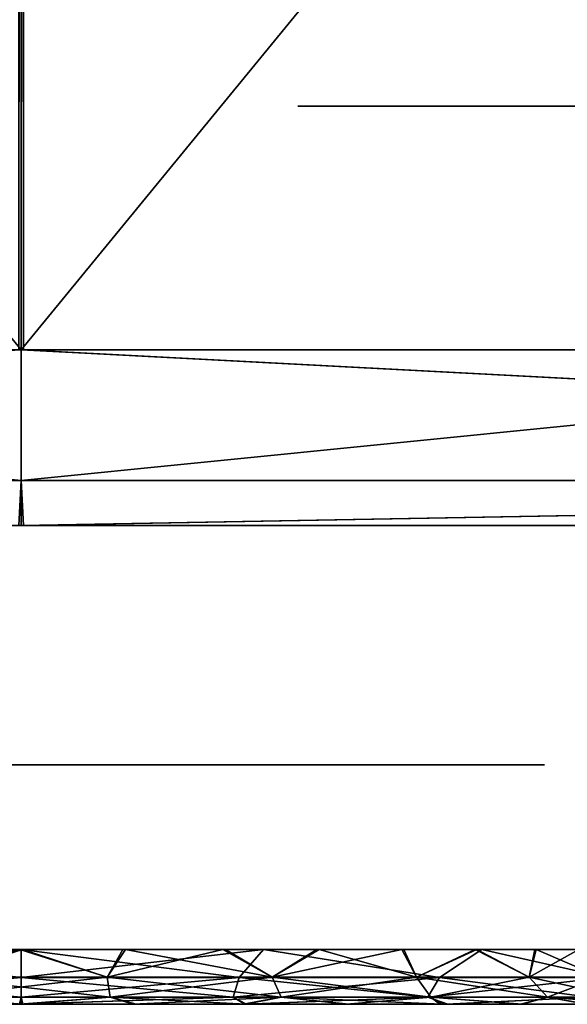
# Model space of a CAD drawing. Header units: millimetres. Extents: x -251 to 251, y -32 to 24.
# Tile 18 of 36: x -0.01 to 4.56, y -32.25 to -24.03. Entities that reach past the tile are written whole.
import ezdxf

# ---------------------------------------------------------------- set-up
doc = ezdxf.new("R2010")
doc.units = ezdxf.units.MM
doc.header["$LTSCALE"] = 81.481481
for name, color, linetype in [('1', 7, 'CONTINUOUS'), ('10', 7, 'CONTINUOUS'), ('11', 7, 'CONTINUOUS'), ('12', 7, 'CONTINUOUS'), ('13', 7, 'CONTINUOUS'), ('14', 7, 'CONTINUOUS'), ('19', 7, 'CONTINUOUS'), ('20', 7, 'CONTINUOUS'), ('21', 7, 'CONTINUOUS'), ('22', 7, 'CONTINUOUS'), ('23', 7, 'CONTINUOUS'), ('28', 7, 'CONTINUOUS'), ('29', 7, 'CONTINUOUS'), ('30', 7, 'CONTINUOUS'), ('31', 7, 'CONTINUOUS'), ('54', 7, 'CONTINUOUS')]:
    doc.layers.add(name, color=color, linetype=linetype)

msp = doc.modelspace()

# ---------------------------------------------------------------- linework, layer by layer
at = {"layer": '1', "linetype": 'Continuous'}
for points in [[(0, -28.25, 194.6249), (-10.6429, -28.25, 196.2155), (-2.2002, -28.25, 194.2766), (0, -28.25, 194.6249)], [(0, -28.25, 196.504), (-10.6429, -28.25, 196.2155), (0, -28.25, 194.6249), (0, -28.25, 196.504)], [(-2.2002, -28.25, -180.7234), (0, -28.25, -180.3751), (-1.8522, -28.25, -4.3258), (-2.2002, -28.25, -180.7234)], [(-1.8522, -28.25, -4.3258), (0, -28.25, -180.3751), (-1.3465, -28.25, -4.1609), (-1.8522, -28.25, -4.3258)], [(-1.3465, -28.25, -4.1609), (0, -28.25, -180.3751), (-0.9219, -28.25, -3.8056), (-1.3465, -28.25, -4.1609)], [(-0.9219, -28.25, -3.8056), (0, -28.25, -180.3751), (-0.6162, -28.25, -3.2689), (-0.9219, -28.25, -3.8056)], [(-0.6162, -28.25, -3.2689), (0, -28.25, -180.3751), (-0.5, -28.25, -2.5995), (-0.6162, -28.25, -3.2689)], [(0, -28.25, -180.3751), (-0.0164, -28.25, 180.3752), (-0.5, -28.25, 2.5995), (0, -28.25, -180.3751)], [(-0.5, -28.25, 2.3692), (0, -28.25, -180.3751), (-0.5, -28.25, 2.5995), (-0.5, -28.25, 2.3692)], [(0, -28.25, -180.3751), (-0.5, -28.25, 2.3692), (-0.5, -28.25, -2.3692), (0, -28.25, -180.3751)], [(-0.5, -28.25, -2.5995), (0, -28.25, -180.3751), (-0.5, -28.25, -2.3692), (-0.5, -28.25, -2.5995)], [(-0.0195, -28.25, -196.504), (0, -28.25, -196.504), (-0.0164, -28.25, -194.6248), (-0.0195, -28.25, -196.504)], [(-0.0164, -28.25, 180.3752), (0, -28.25, -180.3751), (0, -28.25, 180.3751), (-0.0164, -28.25, 180.3752)], [(-0.0164, -28.25, -194.6248), (0, -28.25, -196.504), (0, -28.25, -194.6249), (-0.0164, -28.25, -194.6248)], [(0, -28.25, -180.3751), (0.0164, -28.25, -180.3752), (0, -28.25, 180.3751), (0, -28.25, -180.3751)], [(0, -28.25, 180.3751), (0.0164, -28.25, -180.3752), (0.5, -28.25, -2.5995), (0, -28.25, 180.3751)], [(2.2002, -28.25, 180.7234), (0, -28.25, 180.3751), (1.8522, -28.25, 4.3258), (2.2002, -28.25, 180.7234)], [(0.5, -28.25, 2.3692), (0, -28.25, 180.3751), (0.5, -28.25, -2.3692), (0.5, -28.25, 2.3692)], [(0, -28.25, 180.3751), (0.5, -28.25, 2.3692), (0.5, -28.25, 2.5995), (0, -28.25, 180.3751)], [(0.5, -28.25, -2.3692), (0, -28.25, 180.3751), (0.5, -28.25, -2.5995), (0.5, -28.25, -2.3692)], [(1.8522, -28.25, 4.3258), (0, -28.25, 180.3751), (1.3465, -28.25, 4.1609), (1.8522, -28.25, 4.3258)], [(1.3465, -28.25, 4.1609), (0, -28.25, 180.3751), (0.9219, -28.25, 3.8056), (1.3465, -28.25, 4.1609)], [(0.9219, -28.25, 3.8056), (0, -28.25, 180.3751), (0.6162, -28.25, 3.2689), (0.9219, -28.25, 3.8056)], [(0.6162, -28.25, 3.2689), (0, -28.25, 180.3751), (0.5, -28.25, 2.5995), (0.6162, -28.25, 3.2689)], [(0.0195, -28.25, 196.504), (0, -28.25, 196.504), (0.0164, -28.25, 194.6248), (0.0195, -28.25, 196.504)], [(0.0164, -28.25, 194.6248), (0, -28.25, 196.504), (0, -28.25, 194.6249), (0.0164, -28.25, 194.6248)], [(0, -28.25, -194.6249), (10.6429, -28.25, -196.2155), (2.2002, -28.25, -194.2766), (0, -28.25, -194.6249)], [(0, -28.25, -196.504), (10.6429, -28.25, -196.2155), (0, -28.25, -194.6249), (0, -28.25, -196.504)], [(0.0164, -28.25, -180.3752), (2.2175, -28.25, -180.729), (0.5, -28.25, -2.5995), (0.0164, -28.25, -180.3752)], [(2.2175, -28.25, 194.271), (0.0195, -28.25, 196.504), (0.0164, -28.25, 194.6248), (2.2175, -28.25, 194.271)], [(21.267, -28.25, 195.3497), (0.0195, -28.25, 196.504), (4.2008, -28.25, 193.2547), (21.267, -28.25, 195.3497)], [(4.2008, -28.25, 193.2547), (0.0195, -28.25, 196.504), (2.2175, -28.25, 194.271), (4.2008, -28.25, 193.2547)], [(0.5, -28.25, -2.5995), (2.2175, -28.25, -180.729), (0.6151, -28.25, -3.2659), (0.5, -28.25, -2.5995)], [(0.6286, -28.25, 1.8529), (0.5, -28.25, 2.3692), (0.6286, -28.25, -1.8529), (0.6286, -28.25, 1.8529)], [(0.6286, -28.25, -1.8529), (0.5, -28.25, 2.3692), (0.5, -28.25, -2.3692), (0.6286, -28.25, -1.8529)], [(0.6151, -28.25, -3.2659), (2.2175, -28.25, -180.729), (0.9187, -28.25, -3.8018), (0.6151, -28.25, -3.2659)], [(0.9844, -28.25, -1.4573), (0.6286, -28.25, 1.8529), (0.6286, -28.25, -1.8529), (0.9844, -28.25, -1.4573)], [(0.9844, -28.25, 1.4573), (0.6286, -28.25, 1.8529), (0.9844, -28.25, -1.4573), (0.9844, -28.25, 1.4573)], [(0.9187, -28.25, -3.8018), (2.2175, -28.25, -180.729), (1.3444, -28.25, -4.1596), (0.9187, -28.25, -3.8018)], [(1.4653, -28.25, 0.9724), (0.9844, -28.25, 1.4573), (1.4652, -28.25, -0.9727), (1.4653, -28.25, 0.9724)], [(1.4652, -28.25, -0.9727), (0.9844, -28.25, 1.4573), (0.9844, -28.25, -1.4573), (1.4652, -28.25, -0.9727)], [(1.3444, -28.25, -4.1596), (2.2175, -28.25, -180.729), (1.8522, -28.25, -4.3258), (1.3444, -28.25, -4.1596)], [(1.725, -28.25, -0.3425), (1.4653, -28.25, 0.9724), (1.4652, -28.25, -0.9727), (1.725, -28.25, -0.3425)], [(1.7254, -28.25, 0.3404), (1.4653, -28.25, 0.9724), (1.725, -28.25, -0.3425), (1.7254, -28.25, 0.3404)], [(1.8522, -28.25, -4.3258), (2.2175, -28.25, -180.729), (3.2511, -28.25, -4.6689), (1.8522, -28.25, -4.3258)], [(3.2511, -28.25, 4.6689), (2.2002, -28.25, 180.7234), (1.8522, -28.25, 4.3258), (3.2511, -28.25, 4.6689)], [(4.1866, -28.25, 181.735), (2.2002, -28.25, 180.7234), (3.2511, -28.25, 4.6689), (4.1866, -28.25, 181.735)], [(2.2002, -28.25, -194.2766), (10.6429, -28.25, -196.2155), (4.1866, -28.25, -193.265), (2.2002, -28.25, -194.2766)], [(2.2175, -28.25, -180.729), (4.2008, -28.25, -181.7453), (3.2511, -28.25, -4.6689), (2.2175, -28.25, -180.729)], [(3.2511, -28.25, -4.6689), (4.2008, -28.25, -181.7453), (4.5196, -28.25, -5.351), (3.2511, -28.25, -4.6689)], [(4.5196, -28.25, 5.351), (4.1866, -28.25, 181.735), (3.2511, -28.25, 4.6689), (4.5196, -28.25, 5.351)], [(5.7614, -28.25, 183.3084), (4.1866, -28.25, 181.735), (5.5773, -28.25, 6.3288), (5.7614, -28.25, 183.3084)], [(5.5773, -28.25, 6.3288), (4.1866, -28.25, 181.735), (4.5196, -28.25, 5.351), (5.5773, -28.25, 6.3288)], [(4.1866, -28.25, -193.265), (10.6429, -28.25, -196.2155), (5.7614, -28.25, -191.6916), (4.1866, -28.25, -193.265)], [(4.2008, -28.25, -181.7453), (5.7724, -28.25, -183.3235), (4.5196, -28.25, -5.351), (4.2008, -28.25, -181.7453)], [(5.7724, -28.25, 191.6765), (21.267, -28.25, 195.3497), (4.2008, -28.25, 193.2547), (5.7724, -28.25, 191.6765)], [(4.5196, -28.25, -5.351), (5.7724, -28.25, -183.3235), (5.5773, -28.25, -6.3288), (4.5196, -28.25, -5.351)]]:
    msp.add_3dface(points, dxfattribs=at)
at = {"layer": '10', "linetype": 'Continuous'}
for points in [[(0, -32.0248, -181.0404), (-2.021, -31.7936, -181.2802), (-1.8199, -32.0248, -181.3021), (0, -32.0248, -181.0404)], [(0, -31.7936, -180.9601), (-2.021, -31.7936, -181.2802), (0, -32.0248, -181.0404), (0, -31.7936, -180.9601)], [(-2.021, -31.7936, -193.7198), (0, -31.7936, -194.0399), (-1.8199, -32.0248, -193.6979), (-2.021, -31.7936, -193.7198)], [(-1.8199, -32.0248, -193.6979), (0, -31.7936, -194.0399), (0, -32.0248, -193.9596), (-1.8199, -32.0248, -193.6979)], [(-1.769, -32.1902, -193.5246), (-1.8199, -32.0248, -193.6979), (0, -32.0248, -193.9596), (-1.769, -32.1902, -193.5246)], [(0, -32.1902, -181.2211), (0, -32.0248, -181.0404), (-1.8199, -32.0248, -181.3021), (0, -32.1902, -181.2211)], [(-1.769, -32.1902, -181.4754), (0, -32.1902, -181.2211), (-1.8199, -32.0248, -181.3021), (-1.769, -32.1902, -181.4754)], [(0, -32.1902, -193.7789), (-1.769, -32.1902, -193.5246), (0, -32.0248, -193.9596), (0, -32.1902, -193.7789)], [(0, -32.25, -181.4582), (-1.769, -32.1902, -181.4754), (-1.8675, -32.25, -181.754), (0, -32.25, -181.4582)], [(0, -32.1902, -193.7789), (-0.0139, -32.25, -193.5418), (-1.769, -32.1902, -193.5246), (0, -32.1902, -193.7789)], [(0, -32.1902, -181.2211), (-1.769, -32.1902, -181.4754), (0, -32.25, -181.4582), (0, -32.1902, -181.2211)], [(0, -32.25, -193.5418), (-0.0139, -32.25, -193.5418), (0, -32.1902, -193.7789), (0, -32.25, -193.5418)]]:
    msp.add_3dface(points, dxfattribs=at)
at = {"layer": '11', "linetype": 'Continuous'}
for points in [[(-0.0118, -32.25, -182.0419), (-1.8675, -32.25, -181.754), (-0.958, -32.25, -182.1266), (-0.0118, -32.25, -182.0419)], [(0, -32.25, -181.4582), (-1.8675, -32.25, -181.754), (-0.0118, -32.25, -182.0419), (0, -32.25, -181.4582)], [(-0.935, -32.25, -192.8775), (0, -32.25, -193.5418), (0.958, -32.25, -192.8734), (-0.935, -32.25, -192.8775)], [(-0.0139, -32.25, -193.5418), (0, -32.25, -193.5418), (-0.935, -32.25, -192.8775), (-0.0139, -32.25, -193.5418)], [(0.935, -32.25, -182.1225), (0, -32.25, -181.4582), (-0.0118, -32.25, -182.0419), (0.935, -32.25, -182.1225)], [(0, -32.25, -193.5418), (1.8675, -32.25, -193.246), (0.958, -32.25, -192.8734), (0, -32.25, -193.5418)], [(0.0139, -32.25, -181.4582), (0, -32.25, -181.4582), (0.935, -32.25, -182.1225), (0.0139, -32.25, -181.4582)], [(1.8531, -32.25, -182.366), (0.0139, -32.25, -181.4582), (0.935, -32.25, -182.1225), (1.8531, -32.25, -182.366)], [(1.8791, -32.25, -181.7578), (0.0139, -32.25, -181.4582), (1.8531, -32.25, -182.366), (1.8791, -32.25, -181.7578)], [(0.958, -32.25, -192.8734), (1.8675, -32.25, -193.246), (2.7341, -32.25, -192.224), (0.958, -32.25, -192.8734)], [(2.7147, -32.25, -182.7648), (1.8791, -32.25, -181.7578), (1.8531, -32.25, -182.366), (2.7147, -32.25, -182.7648)], [(1.8675, -32.25, -193.246), (3.551, -32.25, -192.3881), (2.7341, -32.25, -192.224), (1.8675, -32.25, -193.246)], [(3.4943, -32.25, -183.307), (1.8791, -32.25, -181.7578), (2.7147, -32.25, -182.7648), (3.4943, -32.25, -183.307)], [(3.5614, -32.25, -182.6194), (1.8791, -32.25, -181.7578), (3.4943, -32.25, -183.307), (3.5614, -32.25, -182.6194)], [(2.7341, -32.25, -192.224), (3.551, -32.25, -192.3881), (4.1825, -32.25, -191.0068), (2.7341, -32.25, -192.224)], [(4.1677, -32.25, -183.9755), (3.5614, -32.25, -182.6194), (3.4943, -32.25, -183.307), (4.1677, -32.25, -183.9755)], [(3.551, -32.25, -192.3881), (4.8868, -32.25, -191.0529), (4.1825, -32.25, -191.0068), (3.551, -32.25, -192.3881)], [(4.7165, -32.25, -184.753), (3.5614, -32.25, -182.6194), (4.1677, -32.25, -183.9755), (4.7165, -32.25, -184.753)], [(4.8936, -32.25, -183.9565), (3.5614, -32.25, -182.6194), (4.7165, -32.25, -184.753), (4.8936, -32.25, -183.9565)], [(4.1825, -32.25, -191.0068), (4.8868, -32.25, -191.0529), (5.1293, -32.25, -189.366), (4.1825, -32.25, -191.0068)]]:
    msp.add_3dface(points, dxfattribs=at)
at = {"layer": '12', "linetype": 'Continuous'}
for points in [[(-0.871, -31.7936, -182.617), (-0.011, -31.7936, -182.5399), (-0.7173, -32.0245, -182.511), (-0.871, -31.7936, -182.617)], [(-0.7173, -32.0245, -182.511), (-0.011, -31.7936, -182.5399), (0.7173, -32.0245, -182.511), (-0.7173, -32.0245, -182.511)], [(-0.011, -31.7936, -182.5399), (0.8492, -31.7936, -182.6132), (0.7173, -32.0245, -182.511), (-0.011, -31.7936, -182.5399)], [(0.8492, -31.7936, -182.6132), (1.6838, -31.7936, -182.8345), (0.7173, -32.0245, -182.511), (0.8492, -31.7936, -182.6132)], [(0.7173, -32.0245, -182.511), (1.6838, -31.7936, -182.8345), (2.0938, -32.0245, -182.9152), (0.7173, -32.0245, -182.511)], [(1.6838, -31.7936, -182.8345), (2.4673, -31.7936, -183.1971), (2.0938, -32.0245, -182.9152), (1.6838, -31.7936, -182.8345)], [(2.0938, -32.0245, -182.9152), (3.1761, -31.7936, -183.6901), (3.3007, -32.0245, -183.6908), (2.0938, -32.0245, -182.9152)], [(2.4673, -31.7936, -183.1971), (3.1761, -31.7936, -183.6901), (2.0938, -32.0245, -182.9152), (2.4673, -31.7936, -183.1971)], [(3.1761, -31.7936, -183.6901), (3.7886, -31.7936, -184.2986), (3.3007, -32.0245, -183.6908), (3.1761, -31.7936, -183.6901)], [(3.3007, -32.0245, -183.6908), (3.7886, -31.7936, -184.2986), (4.2402, -32.0245, -184.775), (3.3007, -32.0245, -183.6908)], [(3.7886, -31.7936, -184.2986), (4.2863, -31.7936, -185.0041), (4.2402, -32.0245, -184.775), (3.7886, -31.7936, -184.2986)], [(4.2402, -32.0245, -184.775), (4.6542, -31.7936, -185.7851), (4.8361, -32.0245, -186.08), (4.2402, -32.0245, -184.775)], [(4.2863, -31.7936, -185.0041), (4.6542, -31.7936, -185.7851), (4.2402, -32.0245, -184.775), (4.2863, -31.7936, -185.0041)], [(-0.743, -32.1901, -182.3323), (-0.7173, -32.0245, -182.511), (0.7173, -32.0245, -182.511), (-0.743, -32.1901, -182.3323)], [(0.743, -32.1901, -182.3323), (-0.743, -32.1901, -182.3323), (0.7173, -32.0245, -182.511), (0.743, -32.1901, -182.3323)], [(0.743, -32.1901, -182.3323), (0.7173, -32.0245, -182.511), (2.0938, -32.0245, -182.9152), (0.743, -32.1901, -182.3323)], [(2.1688, -32.1901, -182.7509), (0.743, -32.1901, -182.3323), (2.0938, -32.0245, -182.9152), (2.1688, -32.1901, -182.7509)], [(2.1688, -32.1901, -182.7509), (2.0938, -32.0245, -182.9152), (3.3007, -32.0245, -183.6908), (2.1688, -32.1901, -182.7509)], [(3.4189, -32.1901, -183.5543), (2.1688, -32.1901, -182.7509), (3.3007, -32.0245, -183.6908), (3.4189, -32.1901, -183.5543)], [(3.4189, -32.1901, -183.5543), (3.3007, -32.0245, -183.6908), (4.2402, -32.0245, -184.775), (3.4189, -32.1901, -183.5543)], [(4.3921, -32.1901, -184.6774), (3.4189, -32.1901, -183.5543), (4.2402, -32.0245, -184.775), (4.3921, -32.1901, -184.6774)], [(4.3921, -32.1901, -184.6774), (4.2402, -32.0245, -184.775), (4.8361, -32.0245, -186.08), (4.3921, -32.1901, -184.6774)], [(5.0094, -32.1901, -186.0291), (4.3921, -32.1901, -184.6774), (4.8361, -32.0245, -186.08), (5.0094, -32.1901, -186.0291)], [(-0.0118, -32.25, -182.0419), (-0.958, -32.25, -182.1266), (-0.743, -32.1901, -182.3323), (-0.0118, -32.25, -182.0419)], [(0.743, -32.1901, -182.3323), (-0.0118, -32.25, -182.0419), (-0.743, -32.1901, -182.3323), (0.743, -32.1901, -182.3323)], [(0.935, -32.25, -182.1225), (-0.0118, -32.25, -182.0419), (0.743, -32.1901, -182.3323), (0.935, -32.25, -182.1225)], [(2.1688, -32.1901, -182.7509), (0.935, -32.25, -182.1225), (0.743, -32.1901, -182.3323), (2.1688, -32.1901, -182.7509)], [(1.8531, -32.25, -182.366), (0.935, -32.25, -182.1225), (2.1688, -32.1901, -182.7509), (1.8531, -32.25, -182.366)], [(2.7147, -32.25, -182.7648), (1.8531, -32.25, -182.366), (2.1688, -32.1901, -182.7509), (2.7147, -32.25, -182.7648)], [(3.4189, -32.1901, -183.5543), (2.7147, -32.25, -182.7648), (2.1688, -32.1901, -182.7509), (3.4189, -32.1901, -183.5543)], [(3.4943, -32.25, -183.307), (2.7147, -32.25, -182.7648), (3.4189, -32.1901, -183.5543), (3.4943, -32.25, -183.307)], [(4.1677, -32.25, -183.9755), (3.4943, -32.25, -183.307), (3.4189, -32.1901, -183.5543), (4.1677, -32.25, -183.9755)], [(4.3921, -32.1901, -184.6774), (4.1677, -32.25, -183.9755), (3.4189, -32.1901, -183.5543), (4.3921, -32.1901, -184.6774)], [(4.7165, -32.25, -184.753), (4.1677, -32.25, -183.9755), (4.3921, -32.1901, -184.6774), (4.7165, -32.25, -184.753)], [(5.0094, -32.1901, -186.0291), (4.7165, -32.25, -184.753), (4.3921, -32.1901, -184.6774), (5.0094, -32.1901, -186.0291)]]:
    msp.add_3dface(points, dxfattribs=at)
at = {"layer": '13', "linetype": 'Continuous'}
for points in [[(-4.1044, -30.25, -186.009), (0, -30.25, -185.9991), (-3.3481, -30.25, -184.6965), (-4.1044, -30.25, -186.009)], [(0, -30.25, -186), (-4.1044, -30.25, -186.009), (-0.5744, -30.25, -186.1144), (0, -30.25, -186)], [(-4.1044, -30.25, -186.009), (0, -30.25, -186), (0, -30.25, -185.9991), (-4.1044, -30.25, -186.009)], [(-4.0972, -30.25, -189.0108), (0, -30.25, -189.0009), (0, -30.25, -189), (-4.0972, -30.25, -189.0108)], [(-3.3346, -30.25, -190.3195), (3.3481, -30.25, -190.3035), (-4.0972, -30.25, -189.0108), (-3.3346, -30.25, -190.3195)], [(-0.5744, -30.25, -188.8857), (-4.0972, -30.25, -189.0108), (0, -30.25, -189), (-0.5744, -30.25, -188.8857)], [(-4.0972, -30.25, -189.0108), (3.3481, -30.25, -190.3035), (0, -30.25, -189.0009), (-4.0972, -30.25, -189.0108)], [(-2.1887, -30.25, -183.7213), (-3.3481, -30.25, -184.6965), (3.3346, -30.25, -184.6805), (-2.1887, -30.25, -183.7213)], [(3.3346, -30.25, -184.6805), (-3.3481, -30.25, -184.6965), (4.0972, -30.25, -185.9892), (3.3346, -30.25, -184.6805)], [(4.0972, -30.25, -185.9892), (-3.3481, -30.25, -184.6965), (0, -30.25, -185.9991), (4.0972, -30.25, -185.9892)], [(2.1887, -30.25, -191.2787), (3.3481, -30.25, -190.3035), (-3.3346, -30.25, -190.3195), (2.1887, -30.25, -191.2787)], [(-2.1731, -30.25, -191.2877), (2.1887, -30.25, -191.2787), (-3.3346, -30.25, -190.3195), (-2.1731, -30.25, -191.2877)], [(-0.7632, -30.25, -183.2004), (-2.1887, -30.25, -183.7213), (2.1731, -30.25, -183.7123), (-0.7632, -30.25, -183.2004)], [(2.1731, -30.25, -183.7123), (-2.1887, -30.25, -183.7213), (3.3346, -30.25, -184.6805), (2.1731, -30.25, -183.7123)], [(0.7632, -30.25, -191.7996), (2.1887, -30.25, -191.2787), (-2.1731, -30.25, -191.2877), (0.7632, -30.25, -191.7996)], [(-0.7502, -30.25, -191.8019), (0.7632, -30.25, -191.7996), (-2.1731, -30.25, -191.2877), (-0.7502, -30.25, -191.8019)], [(0.7502, -30.25, -183.1981), (-0.7632, -30.25, -183.2004), (2.1731, -30.25, -183.7123), (0.7502, -30.25, -183.1981)], [(4.1044, -30.25, -188.991), (0, -30.25, -189.0009), (3.3481, -30.25, -190.3035), (4.1044, -30.25, -188.991)], [(0, -30.25, -189), (4.1044, -30.25, -188.991), (0.5744, -30.25, -188.8856), (0, -30.25, -189)], [(4.0972, -30.25, -185.9892), (0, -30.25, -185.9991), (0, -30.25, -186), (4.0972, -30.25, -185.9892)], [(0.5744, -30.25, -186.1143), (4.0972, -30.25, -185.9892), (0, -30.25, -186), (0.5744, -30.25, -186.1143)], [(4.1044, -30.25, -188.991), (0, -30.25, -189), (0, -30.25, -189.0009), (4.1044, -30.25, -188.991)], [(4.1044, -30.25, -188.991), (4.3669, -30.25, -187.5), (0.5744, -30.25, -188.8856), (4.1044, -30.25, -188.991)], [(0.5744, -30.25, -188.8856), (4.3669, -30.25, -187.5), (1.0607, -30.25, -188.5606), (0.5744, -30.25, -188.8856)], [(1.0606, -30.25, -186.4393), (4.0972, -30.25, -185.9892), (0.5744, -30.25, -186.1143), (1.0606, -30.25, -186.4393)], [(1.3856, -30.25, -186.9256), (4.0972, -30.25, -185.9892), (1.0606, -30.25, -186.4393), (1.3856, -30.25, -186.9256)], [(1.0607, -30.25, -188.5606), (4.3669, -30.25, -187.5), (1.3857, -30.25, -188.0744), (1.0607, -30.25, -188.5606)], [(4.3668, -30.25, -187.4806), (4.0972, -30.25, -185.9892), (1.3856, -30.25, -186.9256), (4.3668, -30.25, -187.4806)], [(1.5, -30.25, -187.5), (4.3668, -30.25, -187.4806), (1.3856, -30.25, -186.9256), (1.5, -30.25, -187.5)], [(1.3857, -30.25, -188.0744), (4.3669, -30.25, -187.5), (1.5, -30.25, -187.5), (1.3857, -30.25, -188.0744)], [(4.3669, -30.25, -187.5), (4.3668, -30.25, -187.4903), (1.5, -30.25, -187.5), (4.3669, -30.25, -187.5)], [(4.3668, -30.25, -187.4903), (4.3668, -30.25, -187.4806), (1.5, -30.25, -187.5), (4.3668, -30.25, -187.4903)]]:
    msp.add_3dface(points, dxfattribs=at)
at = {"layer": '14', "linetype": 'Continuous'}
for points in [[(2.021, -31.7936, -181.2802), (0, -31.7936, -180.9601), (1.8199, -32.0248, -181.3021), (2.021, -31.7936, -181.2802)], [(0, -31.7936, -180.9601), (0, -32.0248, -181.0404), (1.8199, -32.0248, -181.3021), (0, -31.7936, -180.9601)], [(0, -32.0248, -193.9596), (0, -31.7936, -194.0399), (2.021, -31.7936, -193.7198), (0, -32.0248, -193.9596)], [(0, -32.0248, -193.9596), (2.021, -31.7936, -193.7198), (1.8199, -32.0248, -193.6979), (0, -32.0248, -193.9596)], [(1.8199, -32.0248, -193.6979), (2.021, -31.7936, -193.7198), (3.4923, -32.0248, -192.9341), (1.8199, -32.0248, -193.6979)], [(3.4923, -32.0248, -182.0659), (2.021, -31.7936, -181.2802), (1.8199, -32.0248, -181.3021), (3.4923, -32.0248, -182.0659)], [(2.021, -31.7936, -193.7198), (3.8441, -31.7936, -192.7909), (3.4923, -32.0248, -192.9341), (2.021, -31.7936, -193.7198)], [(3.8441, -31.7936, -182.2091), (2.021, -31.7936, -181.2802), (3.4923, -32.0248, -182.0659), (3.8441, -31.7936, -182.2091)], [(3.4923, -32.0248, -192.9341), (3.8441, -31.7936, -192.7909), (4.8818, -32.0248, -191.7301), (3.4923, -32.0248, -192.9341)], [(4.8818, -32.0248, -183.2699), (3.8441, -31.7936, -182.2091), (3.4923, -32.0248, -182.0659), (4.8818, -32.0248, -183.2699)], [(3.8441, -31.7936, -192.7909), (5.2909, -31.7936, -191.3441), (4.8818, -32.0248, -191.7301), (3.8441, -31.7936, -192.7909)], [(5.2909, -31.7936, -183.6559), (3.8441, -31.7936, -182.2091), (4.8818, -32.0248, -183.2699), (5.2909, -31.7936, -183.6559)], [(0, -32.0248, -181.0404), (1.769, -32.1902, -181.4754), (1.8199, -32.0248, -181.3021), (0, -32.0248, -181.0404)], [(0, -32.1902, -193.7789), (0, -32.0248, -193.9596), (1.8199, -32.0248, -193.6979), (0, -32.1902, -193.7789)], [(0, -32.0248, -181.0404), (0, -32.1902, -181.2211), (1.769, -32.1902, -181.4754), (0, -32.0248, -181.0404)], [(1.769, -32.1902, -193.5246), (0, -32.1902, -193.7789), (1.8199, -32.0248, -193.6979), (1.769, -32.1902, -193.5246)], [(1.769, -32.1902, -181.4754), (3.3946, -32.1902, -182.2178), (1.8199, -32.0248, -181.3021), (1.769, -32.1902, -181.4754)], [(1.769, -32.1902, -193.5246), (1.8199, -32.0248, -193.6979), (3.4923, -32.0248, -192.9341), (1.769, -32.1902, -193.5246)], [(3.3946, -32.1902, -192.7822), (1.769, -32.1902, -193.5246), (3.4923, -32.0248, -192.9341), (3.3946, -32.1902, -192.7822)], [(3.3946, -32.1902, -182.2178), (3.4923, -32.0248, -182.0659), (1.8199, -32.0248, -181.3021), (3.3946, -32.1902, -182.2178)], [(3.3946, -32.1902, -182.2178), (4.7453, -32.1902, -183.3882), (3.4923, -32.0248, -182.0659), (3.3946, -32.1902, -182.2178)], [(3.3946, -32.1902, -192.7822), (3.4923, -32.0248, -192.9341), (4.8818, -32.0248, -191.7301), (3.3946, -32.1902, -192.7822)], [(4.7453, -32.1902, -191.6118), (3.3946, -32.1902, -192.7822), (4.8818, -32.0248, -191.7301), (4.7453, -32.1902, -191.6118)], [(4.7453, -32.1902, -183.3882), (4.8818, -32.0248, -183.2699), (3.4923, -32.0248, -182.0659), (4.7453, -32.1902, -183.3882)], [(0, -32.1902, -181.2211), (0.0139, -32.25, -181.4582), (1.769, -32.1902, -181.4754), (0, -32.1902, -181.2211)], [(0, -32.1902, -181.2211), (0, -32.25, -181.4582), (0.0139, -32.25, -181.4582), (0, -32.1902, -181.2211)], [(0, -32.25, -193.5418), (0, -32.1902, -193.7789), (1.769, -32.1902, -193.5246), (0, -32.25, -193.5418)], [(1.8675, -32.25, -193.246), (0, -32.25, -193.5418), (1.769, -32.1902, -193.5246), (1.8675, -32.25, -193.246)], [(0.0139, -32.25, -181.4582), (1.8791, -32.25, -181.7578), (1.769, -32.1902, -181.4754), (0.0139, -32.25, -181.4582)], [(3.3946, -32.1902, -192.7822), (1.8675, -32.25, -193.246), (1.769, -32.1902, -193.5246), (3.3946, -32.1902, -192.7822)], [(1.769, -32.1902, -181.4754), (1.8791, -32.25, -181.7578), (3.3946, -32.1902, -182.2178), (1.769, -32.1902, -181.4754)], [(3.551, -32.25, -192.3881), (1.8675, -32.25, -193.246), (3.3946, -32.1902, -192.7822), (3.551, -32.25, -192.3881)], [(1.8791, -32.25, -181.7578), (3.5614, -32.25, -182.6194), (3.3946, -32.1902, -182.2178), (1.8791, -32.25, -181.7578)], [(4.7453, -32.1902, -191.6118), (3.551, -32.25, -192.3881), (3.3946, -32.1902, -192.7822), (4.7453, -32.1902, -191.6118)], [(3.3946, -32.1902, -182.2178), (3.5614, -32.25, -182.6194), (4.7453, -32.1902, -183.3882), (3.3946, -32.1902, -182.2178)], [(4.8868, -32.25, -191.0529), (3.551, -32.25, -192.3881), (4.7453, -32.1902, -191.6118), (4.8868, -32.25, -191.0529)], [(3.5614, -32.25, -182.6194), (4.8936, -32.25, -183.9565), (4.7453, -32.1902, -183.3882), (3.5614, -32.25, -182.6194)]]:
    msp.add_3dface(points, dxfattribs=at)
at = {"layer": '19', "linetype": 'Continuous'}
for points in [[(0, -31.7936, 194.0399), (-2.021, -31.7936, 193.7198), (0, -32.0248, 193.9596), (0, -31.7936, 194.0399)], [(-2.021, -31.7936, 181.2802), (0, -31.7936, 180.9601), (-1.8199, -32.0248, 181.3021), (-2.021, -31.7936, 181.2802)], [(0, -32.0248, 193.9596), (-2.021, -31.7936, 193.7198), (-1.8199, -32.0248, 193.6979), (0, -32.0248, 193.9596)], [(-1.8199, -32.0248, 181.3021), (0, -31.7936, 180.9601), (0, -32.0248, 181.0404), (-1.8199, -32.0248, 181.3021)], [(-1.769, -32.1902, 181.4754), (-1.8199, -32.0248, 181.3021), (0, -32.0248, 181.0404), (-1.769, -32.1902, 181.4754)], [(0, -32.1902, 193.7789), (0, -32.0248, 193.9596), (-1.8199, -32.0248, 193.6979), (0, -32.1902, 193.7789)], [(-1.769, -32.1902, 193.5246), (0, -32.1902, 193.7789), (-1.8199, -32.0248, 193.6979), (-1.769, -32.1902, 193.5246)], [(0, -32.1902, 181.2211), (-1.769, -32.1902, 181.4754), (0, -32.0248, 181.0404), (0, -32.1902, 181.2211)], [(0, -32.25, 193.5418), (-1.769, -32.1902, 193.5246), (-1.8675, -32.25, 193.246), (0, -32.25, 193.5418)], [(0, -32.1902, 181.2211), (-0.0139, -32.25, 181.4582), (-1.769, -32.1902, 181.4754), (0, -32.1902, 181.2211)], [(0, -32.1902, 193.7789), (-1.769, -32.1902, 193.5246), (0, -32.25, 193.5418), (0, -32.1902, 193.7789)], [(0, -32.25, 181.4582), (-0.0139, -32.25, 181.4582), (0, -32.1902, 181.2211), (0, -32.25, 181.4582)]]:
    msp.add_3dface(points, dxfattribs=at)
at = {"layer": '20', "linetype": 'Continuous'}
for points in [[(0, -32.25, 193.5418), (-1.8675, -32.25, 193.246), (-0.958, -32.25, 192.8734), (0, -32.25, 193.5418)], [(0.935, -32.25, 192.8775), (0, -32.25, 193.5418), (-0.958, -32.25, 192.8734), (0.935, -32.25, 192.8775)], [(-0.0139, -32.25, 181.4582), (0, -32.25, 181.4582), (-0.935, -32.25, 182.1225), (-0.0139, -32.25, 181.4582)], [(-0.935, -32.25, 182.1225), (0, -32.25, 181.4582), (0.0118, -32.25, 182.0419), (-0.935, -32.25, 182.1225)], [(0, -32.25, 181.4582), (1.8675, -32.25, 181.754), (0.0118, -32.25, 182.0419), (0, -32.25, 181.4582)], [(0.0139, -32.25, 193.5418), (0, -32.25, 193.5418), (0.935, -32.25, 192.8775), (0.0139, -32.25, 193.5418)], [(0.0118, -32.25, 182.0419), (1.8675, -32.25, 181.754), (0.958, -32.25, 182.1266), (0.0118, -32.25, 182.0419)], [(1.8791, -32.25, 193.2422), (0.0139, -32.25, 193.5418), (0.935, -32.25, 192.8775), (1.8791, -32.25, 193.2422)], [(2.7147, -32.25, 192.2352), (1.8791, -32.25, 193.2422), (0.935, -32.25, 192.8775), (2.7147, -32.25, 192.2352)], [(0.958, -32.25, 182.1266), (1.8675, -32.25, 181.754), (1.8747, -32.25, 182.3739), (0.958, -32.25, 182.1266)], [(1.8675, -32.25, 181.754), (3.551, -32.25, 182.6119), (1.8747, -32.25, 182.3739), (1.8675, -32.25, 181.754)], [(1.8747, -32.25, 182.3739), (3.551, -32.25, 182.6119), (2.7341, -32.25, 182.776), (1.8747, -32.25, 182.3739)], [(3.5614, -32.25, 192.3806), (1.8791, -32.25, 193.2422), (2.7147, -32.25, 192.2352), (3.5614, -32.25, 192.3806)], [(4.1677, -32.25, 191.0245), (3.5614, -32.25, 192.3806), (2.7147, -32.25, 192.2352), (4.1677, -32.25, 191.0245)], [(2.7341, -32.25, 182.776), (3.551, -32.25, 182.6119), (3.5112, -32.25, 183.3211), (2.7341, -32.25, 182.776)], [(3.5112, -32.25, 183.3211), (3.551, -32.25, 182.6119), (4.1825, -32.25, 183.9932), (3.5112, -32.25, 183.3211)], [(3.551, -32.25, 182.6119), (4.8868, -32.25, 183.9471), (4.1825, -32.25, 183.9932), (3.551, -32.25, 182.6119)], [(4.8936, -32.25, 191.0435), (3.5614, -32.25, 192.3806), (4.1677, -32.25, 191.0245), (4.8936, -32.25, 191.0435)], [(5.1215, -32.25, 189.3872), (4.8936, -32.25, 191.0435), (4.1677, -32.25, 191.0245), (5.1215, -32.25, 189.3872)], [(4.1825, -32.25, 183.9932), (4.8868, -32.25, 183.9471), (4.7281, -32.25, 184.7729), (4.1825, -32.25, 183.9932)]]:
    msp.add_3dface(points, dxfattribs=at)
at = {"layer": '21', "linetype": 'Continuous'}
for points in [[(0, -31.7936, 194.0399), (0, -32.0248, 193.9596), (1.8199, -32.0248, 193.6979), (0, -31.7936, 194.0399)], [(0, -32.0248, 181.0404), (2.021, -31.7936, 181.2802), (1.8199, -32.0248, 181.3021), (0, -32.0248, 181.0404)], [(0, -32.0248, 181.0404), (0, -31.7936, 180.9601), (2.021, -31.7936, 181.2802), (0, -32.0248, 181.0404)], [(2.021, -31.7936, 193.7198), (0, -31.7936, 194.0399), (1.8199, -32.0248, 193.6979), (2.021, -31.7936, 193.7198)], [(3.4923, -32.0248, 192.9341), (2.021, -31.7936, 193.7198), (1.8199, -32.0248, 193.6979), (3.4923, -32.0248, 192.9341)], [(1.8199, -32.0248, 181.3021), (2.021, -31.7936, 181.2802), (3.4923, -32.0248, 182.0659), (1.8199, -32.0248, 181.3021)], [(2.021, -31.7936, 181.2802), (3.8441, -31.7936, 182.2091), (3.4923, -32.0248, 182.0659), (2.021, -31.7936, 181.2802)], [(3.8441, -31.7936, 192.7909), (2.021, -31.7936, 193.7198), (3.4923, -32.0248, 192.9341), (3.8441, -31.7936, 192.7909)], [(3.4923, -32.0248, 182.0659), (3.8441, -31.7936, 182.2091), (4.8818, -32.0248, 183.2699), (3.4923, -32.0248, 182.0659)], [(4.8818, -32.0248, 191.7301), (3.8441, -31.7936, 192.7909), (3.4923, -32.0248, 192.9341), (4.8818, -32.0248, 191.7301)], [(3.8441, -31.7936, 182.2091), (5.2909, -31.7936, 183.6559), (4.8818, -32.0248, 183.2699), (3.8441, -31.7936, 182.2091)], [(5.2909, -31.7936, 191.3441), (3.8441, -31.7936, 192.7909), (4.8818, -32.0248, 191.7301), (5.2909, -31.7936, 191.3441)], [(0, -32.0248, 193.9596), (1.769, -32.1902, 193.5246), (1.8199, -32.0248, 193.6979), (0, -32.0248, 193.9596)], [(0, -32.0248, 193.9596), (0, -32.1902, 193.7789), (1.769, -32.1902, 193.5246), (0, -32.0248, 193.9596)], [(1.769, -32.1902, 181.4754), (0, -32.1902, 181.2211), (1.8199, -32.0248, 181.3021), (1.769, -32.1902, 181.4754)], [(0, -32.1902, 181.2211), (0, -32.0248, 181.0404), (1.8199, -32.0248, 181.3021), (0, -32.1902, 181.2211)], [(1.769, -32.1902, 181.4754), (1.8199, -32.0248, 181.3021), (3.4923, -32.0248, 182.0659), (1.769, -32.1902, 181.4754)], [(3.3946, -32.1902, 182.2178), (1.769, -32.1902, 181.4754), (3.4923, -32.0248, 182.0659), (3.3946, -32.1902, 182.2178)], [(1.769, -32.1902, 193.5246), (3.3946, -32.1902, 192.7822), (1.8199, -32.0248, 193.6979), (1.769, -32.1902, 193.5246)], [(3.3946, -32.1902, 192.7822), (3.4923, -32.0248, 192.9341), (1.8199, -32.0248, 193.6979), (3.3946, -32.1902, 192.7822)], [(4.7453, -32.1902, 183.3882), (3.3946, -32.1902, 182.2178), (4.8818, -32.0248, 183.2699), (4.7453, -32.1902, 183.3882)], [(3.3946, -32.1902, 182.2178), (3.4923, -32.0248, 182.0659), (4.8818, -32.0248, 183.2699), (3.3946, -32.1902, 182.2178)], [(3.3946, -32.1902, 192.7822), (4.7453, -32.1902, 191.6118), (3.4923, -32.0248, 192.9341), (3.3946, -32.1902, 192.7822)], [(4.7453, -32.1902, 191.6118), (4.8818, -32.0248, 191.7301), (3.4923, -32.0248, 192.9341), (4.7453, -32.1902, 191.6118)], [(0, -32.1902, 193.7789), (0, -32.25, 193.5418), (0.0139, -32.25, 193.5418), (0, -32.1902, 193.7789)], [(0, -32.1902, 193.7789), (0.0139, -32.25, 193.5418), (1.769, -32.1902, 193.5246), (0, -32.1902, 193.7789)], [(1.8675, -32.25, 181.754), (0, -32.25, 181.4582), (1.769, -32.1902, 181.4754), (1.8675, -32.25, 181.754)], [(0, -32.25, 181.4582), (0, -32.1902, 181.2211), (1.769, -32.1902, 181.4754), (0, -32.25, 181.4582)], [(0.0139, -32.25, 193.5418), (1.8791, -32.25, 193.2422), (1.769, -32.1902, 193.5246), (0.0139, -32.25, 193.5418)], [(3.3946, -32.1902, 182.2178), (1.8675, -32.25, 181.754), (1.769, -32.1902, 181.4754), (3.3946, -32.1902, 182.2178)], [(1.769, -32.1902, 193.5246), (1.8791, -32.25, 193.2422), (3.3946, -32.1902, 192.7822), (1.769, -32.1902, 193.5246)], [(3.551, -32.25, 182.6119), (1.8675, -32.25, 181.754), (3.3946, -32.1902, 182.2178), (3.551, -32.25, 182.6119)], [(1.8791, -32.25, 193.2422), (3.5614, -32.25, 192.3806), (3.3946, -32.1902, 192.7822), (1.8791, -32.25, 193.2422)], [(4.7453, -32.1902, 183.3882), (3.551, -32.25, 182.6119), (3.3946, -32.1902, 182.2178), (4.7453, -32.1902, 183.3882)], [(3.3946, -32.1902, 192.7822), (3.5614, -32.25, 192.3806), (4.7453, -32.1902, 191.6118), (3.3946, -32.1902, 192.7822)], [(4.8868, -32.25, 183.9471), (3.551, -32.25, 182.6119), (4.7453, -32.1902, 183.3882), (4.8868, -32.25, 183.9471)], [(3.5614, -32.25, 192.3806), (4.8936, -32.25, 191.0435), (4.7453, -32.1902, 191.6118), (3.5614, -32.25, 192.3806)]]:
    msp.add_3dface(points, dxfattribs=at)
at = {"layer": '22', "linetype": 'Continuous'}
for points in [[(0.011, -31.7936, 182.5399), (-0.8492, -31.7936, 182.6132), (-0.7173, -32.0245, 182.511), (0.011, -31.7936, 182.5399)], [(0.7173, -32.0245, 182.511), (0.011, -31.7936, 182.5399), (-0.7173, -32.0245, 182.511), (0.7173, -32.0245, 182.511)], [(0.871, -31.7936, 182.617), (0.011, -31.7936, 182.5399), (0.7173, -32.0245, 182.511), (0.871, -31.7936, 182.617)], [(2.0938, -32.0245, 182.9152), (0.871, -31.7936, 182.617), (0.7173, -32.0245, 182.511), (2.0938, -32.0245, 182.9152)], [(1.7045, -31.7936, 182.842), (0.871, -31.7936, 182.617), (2.0938, -32.0245, 182.9152), (1.7045, -31.7936, 182.842)], [(2.4864, -31.7936, 183.2081), (1.7045, -31.7936, 182.842), (2.0938, -32.0245, 182.9152), (2.4864, -31.7936, 183.2081)], [(3.3007, -32.0245, 183.6908), (2.4864, -31.7936, 183.2081), (2.0938, -32.0245, 182.9152), (3.3007, -32.0245, 183.6908)], [(3.193, -31.7936, 183.7043), (2.4864, -31.7936, 183.2081), (3.3007, -32.0245, 183.6908), (3.193, -31.7936, 183.7043)], [(3.8028, -31.7936, 184.3155), (3.193, -31.7936, 183.7043), (3.3007, -32.0245, 183.6908), (3.8028, -31.7936, 184.3155)], [(4.2402, -32.0245, 184.775), (3.8028, -31.7936, 184.3155), (3.3007, -32.0245, 183.6908), (4.2402, -32.0245, 184.775)], [(4.2974, -31.7936, 185.0231), (3.8028, -31.7936, 184.3155), (4.2402, -32.0245, 184.775), (4.2974, -31.7936, 185.0231)], [(4.8361, -32.0245, 186.08), (4.2974, -31.7936, 185.0231), (4.2402, -32.0245, 184.775), (4.8361, -32.0245, 186.08)], [(4.6618, -31.7936, 185.8059), (4.2974, -31.7936, 185.0231), (4.8361, -32.0245, 186.08), (4.6618, -31.7936, 185.8059)], [(-0.743, -32.1901, 182.3323), (0.743, -32.1901, 182.3323), (-0.7173, -32.0245, 182.511), (-0.743, -32.1901, 182.3323)], [(0.743, -32.1901, 182.3323), (0.7173, -32.0245, 182.511), (-0.7173, -32.0245, 182.511), (0.743, -32.1901, 182.3323)], [(2.1688, -32.1901, 182.7509), (2.0938, -32.0245, 182.9152), (0.7173, -32.0245, 182.511), (2.1688, -32.1901, 182.7509)], [(0.743, -32.1901, 182.3323), (2.1688, -32.1901, 182.7509), (0.7173, -32.0245, 182.511), (0.743, -32.1901, 182.3323)], [(3.4189, -32.1901, 183.5543), (3.3007, -32.0245, 183.6908), (2.0938, -32.0245, 182.9152), (3.4189, -32.1901, 183.5543)], [(2.1688, -32.1901, 182.7509), (3.4189, -32.1901, 183.5543), (2.0938, -32.0245, 182.9152), (2.1688, -32.1901, 182.7509)], [(4.3921, -32.1901, 184.6774), (4.2402, -32.0245, 184.775), (3.3007, -32.0245, 183.6908), (4.3921, -32.1901, 184.6774)], [(3.4189, -32.1901, 183.5543), (4.3921, -32.1901, 184.6774), (3.3007, -32.0245, 183.6908), (3.4189, -32.1901, 183.5543)], [(5.0094, -32.1901, 186.0291), (4.8361, -32.0245, 186.08), (4.2402, -32.0245, 184.775), (5.0094, -32.1901, 186.0291)], [(4.3921, -32.1901, 184.6774), (5.0094, -32.1901, 186.0291), (4.2402, -32.0245, 184.775), (4.3921, -32.1901, 184.6774)], [(-0.935, -32.25, 182.1225), (0.0118, -32.25, 182.0419), (-0.743, -32.1901, 182.3323), (-0.935, -32.25, 182.1225)], [(-0.743, -32.1901, 182.3323), (0.0118, -32.25, 182.0419), (0.743, -32.1901, 182.3323), (-0.743, -32.1901, 182.3323)], [(0.0118, -32.25, 182.0419), (0.958, -32.25, 182.1266), (0.743, -32.1901, 182.3323), (0.0118, -32.25, 182.0419)], [(0.743, -32.1901, 182.3323), (1.8747, -32.25, 182.3739), (2.1688, -32.1901, 182.7509), (0.743, -32.1901, 182.3323)], [(0.958, -32.25, 182.1266), (1.8747, -32.25, 182.3739), (0.743, -32.1901, 182.3323), (0.958, -32.25, 182.1266)], [(1.8747, -32.25, 182.3739), (2.7341, -32.25, 182.776), (2.1688, -32.1901, 182.7509), (1.8747, -32.25, 182.3739)], [(2.1688, -32.1901, 182.7509), (3.5112, -32.25, 183.3211), (3.4189, -32.1901, 183.5543), (2.1688, -32.1901, 182.7509)], [(2.7341, -32.25, 182.776), (3.5112, -32.25, 183.3211), (2.1688, -32.1901, 182.7509), (2.7341, -32.25, 182.776)], [(3.4189, -32.1901, 183.5543), (4.1825, -32.25, 183.9932), (4.3921, -32.1901, 184.6774), (3.4189, -32.1901, 183.5543)], [(3.5112, -32.25, 183.3211), (4.1825, -32.25, 183.9932), (3.4189, -32.1901, 183.5543), (3.5112, -32.25, 183.3211)], [(4.1825, -32.25, 183.9932), (4.7281, -32.25, 184.7729), (4.3921, -32.1901, 184.6774), (4.1825, -32.25, 183.9932)], [(4.3921, -32.1901, 184.6774), (5.1293, -32.25, 185.634), (5.0094, -32.1901, 186.0291), (4.3921, -32.1901, 184.6774)], [(4.7281, -32.25, 184.7729), (5.1293, -32.25, 185.634), (4.3921, -32.1901, 184.6774), (4.7281, -32.25, 184.7729)]]:
    msp.add_3dface(points, dxfattribs=at)
at = {"layer": '23', "linetype": 'Continuous'}
for points in [[(-4.1044, -30.25, 188.991), (0, -30.25, 189.0009), (-3.3481, -30.25, 190.3035), (-4.1044, -30.25, 188.991)], [(0, -30.25, 189), (-4.1044, -30.25, 188.991), (-0.5744, -30.25, 188.8856), (0, -30.25, 189)], [(-4.1044, -30.25, 188.991), (0, -30.25, 189), (0, -30.25, 189.0009), (-4.1044, -30.25, 188.991)], [(-3.3346, -30.25, 184.6805), (3.3481, -30.25, 184.6965), (-4.0972, -30.25, 185.9892), (-3.3346, -30.25, 184.6805)], [(-4.0972, -30.25, 185.9892), (3.3481, -30.25, 184.6965), (0, -30.25, 185.9991), (-4.0972, -30.25, 185.9892)], [(-0.5744, -30.25, 186.1143), (-4.0972, -30.25, 185.9892), (0, -30.25, 186), (-0.5744, -30.25, 186.1143)], [(-4.0972, -30.25, 185.9892), (0, -30.25, 185.9991), (0, -30.25, 186), (-4.0972, -30.25, 185.9892)], [(-2.1887, -30.25, 191.2787), (-3.3481, -30.25, 190.3035), (3.3346, -30.25, 190.3195), (-2.1887, -30.25, 191.2787)], [(3.3346, -30.25, 190.3195), (-3.3481, -30.25, 190.3035), (4.0972, -30.25, 189.0108), (3.3346, -30.25, 190.3195)], [(4.0972, -30.25, 189.0108), (-3.3481, -30.25, 190.3035), (0, -30.25, 189.0009), (4.0972, -30.25, 189.0108)], [(-2.1731, -30.25, 183.7123), (2.1887, -30.25, 183.7213), (-3.3346, -30.25, 184.6805), (-2.1731, -30.25, 183.7123)], [(2.1887, -30.25, 183.7213), (3.3481, -30.25, 184.6965), (-3.3346, -30.25, 184.6805), (2.1887, -30.25, 183.7213)], [(-0.7632, -30.25, 191.7996), (-2.1887, -30.25, 191.2787), (2.1731, -30.25, 191.2877), (-0.7632, -30.25, 191.7996)], [(2.1731, -30.25, 191.2877), (-2.1887, -30.25, 191.2787), (3.3346, -30.25, 190.3195), (2.1731, -30.25, 191.2877)], [(0.7632, -30.25, 183.2004), (2.1887, -30.25, 183.7213), (-2.1731, -30.25, 183.7123), (0.7632, -30.25, 183.2004)], [(-0.7502, -30.25, 183.1981), (0.7632, -30.25, 183.2004), (-2.1731, -30.25, 183.7123), (-0.7502, -30.25, 183.1981)], [(0.7502, -30.25, 191.8019), (-0.7632, -30.25, 191.7996), (2.1731, -30.25, 191.2877), (0.7502, -30.25, 191.8019)], [(4.0972, -30.25, 189.0108), (0, -30.25, 189.0009), (0, -30.25, 189), (4.0972, -30.25, 189.0108)], [(4.1044, -30.25, 186.009), (0, -30.25, 186), (0, -30.25, 185.9991), (4.1044, -30.25, 186.009)], [(4.1044, -30.25, 186.009), (0, -30.25, 185.9991), (3.3481, -30.25, 184.6965), (4.1044, -30.25, 186.009)], [(0, -30.25, 186), (4.1044, -30.25, 186.009), (0.5744, -30.25, 186.1144), (0, -30.25, 186)], [(0.5744, -30.25, 188.8857), (4.0972, -30.25, 189.0108), (0, -30.25, 189), (0.5744, -30.25, 188.8857)], [(4.1044, -30.25, 186.009), (4.3669, -30.25, 187.5), (0.5744, -30.25, 186.1144), (4.1044, -30.25, 186.009)], [(0.5744, -30.25, 186.1144), (4.3669, -30.25, 187.5), (1.0607, -30.25, 186.4394), (0.5744, -30.25, 186.1144)], [(1.0606, -30.25, 188.5607), (4.0972, -30.25, 189.0108), (0.5744, -30.25, 188.8857), (1.0606, -30.25, 188.5607)], [(1.3856, -30.25, 188.0744), (4.0972, -30.25, 189.0108), (1.0606, -30.25, 188.5607), (1.3856, -30.25, 188.0744)], [(1.0607, -30.25, 186.4394), (4.3669, -30.25, 187.5), (1.3857, -30.25, 186.9256), (1.0607, -30.25, 186.4394)], [(1.5, -30.25, 187.5), (4.3668, -30.25, 187.5194), (1.3856, -30.25, 188.0744), (1.5, -30.25, 187.5)], [(4.3668, -30.25, 187.5194), (4.0972, -30.25, 189.0108), (1.3856, -30.25, 188.0744), (4.3668, -30.25, 187.5194)], [(1.3857, -30.25, 186.9256), (4.3669, -30.25, 187.5), (1.5, -30.25, 187.5), (1.3857, -30.25, 186.9256)], [(4.3669, -30.25, 187.5), (4.3668, -30.25, 187.5097), (1.5, -30.25, 187.5), (4.3669, -30.25, 187.5)], [(4.3668, -30.25, 187.5097), (4.3668, -30.25, 187.5194), (1.5, -30.25, 187.5), (4.3668, -30.25, 187.5097)]]:
    msp.add_3dface(points, dxfattribs=at)
at = {"layer": '28', "linetype": 'Continuous'}
for points in [[(0, -27.8749, 198.9249), (20.7933, -27.8749, 197.8352), (0, -26.7848, 201.1188), (0, -27.8749, 198.9249)], [(0, -26.7848, 201.1188), (20.7933, -27.8749, 197.8352), (0.0199, -26.7848, 201.1188), (0, -26.7848, 201.1188)], [(20.7933, -27.8749, -197.8352), (0, -27.8749, -198.9249), (10.8884, -26.7848, -200.8238), (20.7933, -27.8749, -197.8352)], [(10.8884, -26.7848, -200.8238), (0, -27.8749, -198.9249), (0, -26.7848, -201.1188), (10.8884, -26.7848, -200.8238)], [(0.0199, -26.7848, 201.1188), (20.7933, -27.8749, 197.8352), (10.907, -26.7848, 200.8228), (0.0199, -26.7848, 201.1188)], [(0, -27.8749, 198.9249), (0.0195, -28.25, 196.504), (20.7933, -27.8749, 197.8352), (0, -27.8749, 198.9249)], [(0, -28.25, 196.504), (0.0195, -28.25, 196.504), (0, -27.8749, 198.9249), (0, -28.25, 196.504)], [(20.7933, -27.8749, -197.8352), (0, -28.25, -196.504), (0, -27.8749, -198.9249), (20.7933, -27.8749, -197.8352)], [(10.6429, -28.25, -196.2155), (0, -28.25, -196.504), (20.7933, -27.8749, -197.8352), (10.6429, -28.25, -196.2155)], [(0.0195, -28.25, 196.504), (21.267, -28.25, 195.3497), (20.7933, -27.8749, 197.8352), (0.0195, -28.25, 196.504)]]:
    msp.add_3dface(points, dxfattribs=at)
at = {"layer": '29', "linetype": 'Continuous'}
for points in [[(0, -26.7848, -201.1188), (0, -27.8749, -198.9249), (-20.7933, -27.8749, -197.8352), (0, -26.7848, -201.1188)], [(0, -26.7848, -201.1188), (-20.7933, -27.8749, -197.8352), (-0.0199, -26.7848, -201.1188), (0, -26.7848, -201.1188)], [(-20.7933, -27.8749, 197.8352), (0, -27.8749, 198.9249), (-10.8884, -26.7848, 200.8238), (-20.7933, -27.8749, 197.8352)], [(0, -27.8749, 198.9249), (0, -26.7848, 201.1188), (-10.8884, -26.7848, 200.8238), (0, -27.8749, 198.9249)], [(0, -28.25, 196.504), (0, -27.8749, 198.9249), (-20.7933, -27.8749, 197.8352), (0, -28.25, 196.504)], [(-10.6429, -28.25, 196.2155), (0, -28.25, 196.504), (-20.7933, -27.8749, 197.8352), (-10.6429, -28.25, 196.2155)], [(0, -27.8749, -198.9249), (-0.0195, -28.25, -196.504), (-20.7933, -27.8749, -197.8352), (0, -27.8749, -198.9249)], [(0, -28.25, -196.504), (-0.0195, -28.25, -196.504), (0, -27.8749, -198.9249), (0, -28.25, -196.504)]]:
    msp.add_3dface(points, dxfattribs=at)
at = {"layer": '30', "linetype": 'Continuous'}
for points in [[(-23.7313, 2.1788, 240.9666), (0, -26.7848, 201.1188), (0, 2.1788, 242.1323), (-23.7313, 2.1788, 240.9666)], [(-10.8884, -26.7848, 200.8238), (0, -26.7848, 201.1188), (-23.7313, 2.1788, 240.9666), (-10.8884, -26.7848, 200.8238)], [(0, 2.1788, -242.1323), (-0.0199, -26.7848, -201.1188), (-0.0239, 2.1788, -242.1323), (0, 2.1788, -242.1323)], [(0, -26.7848, -201.1188), (-0.0199, -26.7848, -201.1188), (0, 2.1788, -242.1323), (0, -26.7848, -201.1188)]]:
    msp.add_3dface(points, dxfattribs=at)
at = {"layer": '31', "linetype": 'Continuous'}
for points in [[(0, 2.1788, 242.1323), (0.0199, -26.7848, 201.1188), (0.0239, 2.1788, 242.1323), (0, 2.1788, 242.1323)], [(0, -26.7848, 201.1188), (0.0199, -26.7848, 201.1188), (0, 2.1788, 242.1323), (0, -26.7848, 201.1188)], [(0, -26.7848, -201.1188), (0, 2.1788, -242.1323), (23.7313, 2.1788, -240.9666), (0, -26.7848, -201.1188)], [(10.8884, -26.7848, -200.8238), (0, -26.7848, -201.1188), (23.7313, 2.1788, -240.9666), (10.8884, -26.7848, -200.8238)], [(0.0199, -26.7848, 201.1188), (10.907, -26.7848, 200.8228), (0.0239, 2.1788, 242.1323), (0.0199, -26.7848, 201.1188)], [(0.0239, 2.1788, 242.1323), (10.907, -26.7848, 200.8228), (23.7546, 2.1788, 240.9643), (0.0239, 2.1788, 242.1323)]]:
    msp.add_3dface(points, dxfattribs=at)
at = {"layer": '54', "linetype": 'Continuous'}
for points in [[(2.3291, -24.75, -1.7646), (2.3505, -24.75, -1.7703), (2.3103, -24.75, -1.754), (2.3291, -24.75, -1.7646)], [(2.3103, -24.75, -1.754), (2.3505, -24.75, -1.7703), (2.7493, -24.75, -0.9249), (2.3103, -24.75, -1.754)], [(2.3103, -24.75, 1.754), (2.7493, -24.75, 0.9249), (2.3291, -24.75, 1.7646), (2.3103, -24.75, 1.754)], [(2.3291, -24.75, 1.7646), (2.7493, -24.75, 0.9249), (2.3505, -24.75, 1.7703), (2.3291, -24.75, 1.7646)], [(2.7493, -24.75, 0.9249), (4.3099, -24.75, -2.2937), (2.3505, -24.75, 1.7703), (2.7493, -24.75, 0.9249)], [(2.3505, -24.75, 1.7703), (4.3099, -24.75, -2.2937), (4.3099, -24.75, 2.2937), (2.3505, -24.75, 1.7703)], [(2.3505, -24.75, -1.7703), (4.3099, -24.75, -2.2937), (2.7493, -24.75, -0.9249), (2.3505, -24.75, -1.7703)], [(2.9007, -24.75, 0), (4.3099, -24.75, -2.2937), (2.7493, -24.75, 0.9249), (2.9007, -24.75, 0)], [(2.7493, -24.75, -0.9249), (4.3099, -24.75, -2.2937), (2.9007, -24.75, 0), (2.7493, -24.75, -0.9249)], [(4.3099, -24.75, -2.2937), (6.084, -24.75, -3.2759), (4.3099, -24.75, 2.2937), (4.3099, -24.75, -2.2937)], [(4.3099, -24.75, 2.2937), (6.084, -24.75, -3.2759), (6.084, -24.75, 3.2759), (4.3099, -24.75, 2.2937)]]:
    msp.add_3dface(points, dxfattribs=at)

doc.saveas('drawing.dxf')
